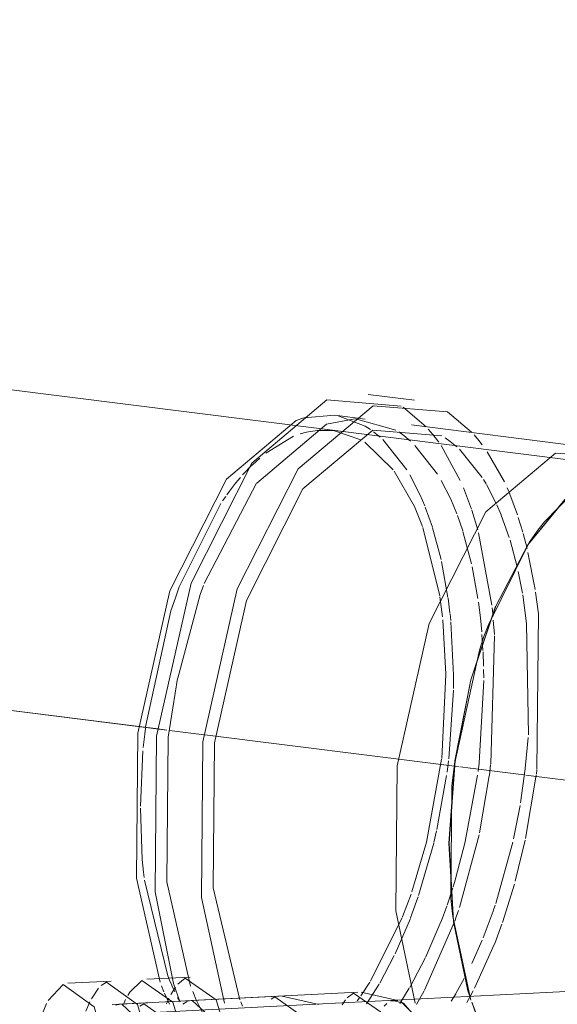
# Model space of a CAD drawing. Header units: millimetres. Extents: x -121 to 34184, y -147 to 33428.
# Tile 209 of 256: x 30974 to 31067, y 5581 to 5752. Entities that reach past the tile are written whole.
import ezdxf

# ---------------------------------------------------------------- set-up
doc = ezdxf.new("R2010")
doc.units = ezdxf.units.MM
doc.linetypes.add('ADSK_Осевая', pattern=[700, 500, -100, 0, -100])
doc.layers.add('P-PIPE-____-CNTR', color=3, linetype='ADSK_Осевая', lineweight=20)
doc.layers.add('P-PIPE-____-OTLN', color=3, linetype='Continuous', lineweight=20)

# ---------------------------------------------------------------- blocks, each defined once
blk = doc.blocks.new('ADSK_ППР_Отвод канализационный_Составной - Отвод раструбный-V34-_3D_ копия 1 копия 1')
at = {"layer": 'P-PIPE-____-OTLN', "color": 22}
for p, q in [((52130.26, 5585.42), (52122.77, 5585.04)), ((52159.26, 5582.84), (52130.46, 5581.37)), ((52163.11, 5579.49), (52158.57, 5582.69)), ((52166.15, 5581.36), (52159.83, 5582.79)), ((52165.62, 5581.41), (52108.89, 5578.52))]:
    blk.add_line(p, q, dxfattribs=at)
at = {"layer": 'P-PIPE-____-OTLN', "color": 9}
for p, q in [((52129.47, 5585.24), (52128.57, 5584.66)), ((52128.11, 5584.18), (52126.89, 5582.37)), ((52126.61, 5581.83), (52125.92, 5580.25)), ((52119.1, 5581.53), (52118.4, 5579.85))]:
    blk.add_line(p, q, dxfattribs=at)
at = {"layer": 'P-PIPE-____-OTLN', "color": 10}
blk.add_line((52158.56, 5582.68), (52157.92, 5582.31), dxfattribs=at)
at = {"layer": 'P-PIPE-____-OTLN', "color": 22}
for points in [[(52140.44, 5550.47, 0), (52139, 5567.25, 0), (52134.81, 5581.35, 0), (52129.47, 5585.24, 0)], [(52132.97, 5547.97, 0), (52131.52, 5566.87, 0), (52127.32, 5580.96, 0), (52121.98, 5584.86, 0), (52119.38, 5582.07, 0)]]:
    blk.add_polyline3d(points, dxfattribs=at)
blk = doc.blocks.new('ADSK_ППР_Тройник канализационный_Составной - Тройник канализационный-1734369-_3D_ копия 1 копия 1')
at = {"layer": 'P-PIPE-____-OTLN', "color": 22}
for p, q in [((52143.92, 5586.11), (52136.43, 5585.73)), ((52172.92, 5583.53), (52144.12, 5582.07)), ((52237.31, 5585.06), (52179.27, 5582.11)), ((52179.81, 5582.06), (52173.49, 5583.48)), ((52178.58, 5581.94), (52179.81, 5582.06)), ((52136.63, 5581.69), (52131.83, 5581.44)), ((52140.53, 5578.26), (52135.89, 5581.51))]:
    blk.add_line(p, q, dxfattribs=at)
at = {"layer": 'P-PIPE-____-OTLN', "color": 9}
for p, q in [((52143.06, 5585.91), (52141.78, 5584.89)), ((52141.37, 5584.37), (52140.58, 5583.12)), ((52133.47, 5583.5), (52133.13, 5582.94)), ((52144.12, 5582.07), (52143.48, 5581.93)), ((52148.01, 5578.64), (52144.25, 5582.07)), ((52172.17, 5583.36), (52171.03, 5582.5)), ((52180.37, 5581.85), (52182.38, 5579.8)), ((52131.83, 5581.44), (52131.09, 5581.27)), ((52135.73, 5578.02), (52132.1, 5581.44))]:
    blk.add_line(p, q, dxfattribs=at)
at = {"layer": 'P-PIPE-____-OTLN', "color": 10}
for p, q in [((52132.76, 5582.22), (52132.39, 5581.39)), ((52140.25, 5582.49), (52139.81, 5581.51)), ((52143.38, 5581.89), (52142.67, 5581.45)), ((52170.74, 5582.16), (52170.18, 5581.33)), ((52135.89, 5581.51), (52135.23, 5581.08)), ((52177.45, 5581.07), (52177.93, 5581.54))]:
    blk.add_line(p, q, dxfattribs=at)
at = {"layer": 'P-PIPE-____-OTLN', "color": 22}
for points in [[(52146.6, 5552.48, 0), (52145.13, 5567.8, 0), (52140.91, 5581.79, 0), (52135.57, 5585.53, 0), (52133.47, 5583.5, 0)], [(52153.92, 5556.14, 0), (52152.62, 5568.18, 0), (52148.4, 5582.17, 0), (52143.06, 5585.91, 0)], [(52179.91, 5570.85, 0), (52176.81, 5580.11, 0), (52172.17, 5583.36, 0)], [(52182.88, 5578.96, 0), (52182.56, 5579.51, 0), (52180.76, 5581.62, 0), (52178.93, 5582.06, 0)]]:
    blk.add_polyline3d(points, dxfattribs=at)
blk = doc.blocks.new('ADSK_ППР_Тройник канализационный_Составной - Тройник канализационный-1734372-_3D_ копия 1 копия 1')
at = {"layer": 'P-PIPE-____-OTLN', "color": 22}
for p, q in [((52167.54, 5685.83), (52180.39, 5684.77)), ((52182.69, 5685.78), (52174.71, 5686.78)), ((52162.24, 5682.29), (52163.55, 5682.73)), ((52174.18, 5682.52), (52168.92, 5683.18)), ((52175.48, 5680.63), (52187.44, 5679.64)), ((52213.73, 5677.54), (52182.16, 5681.51)), ((52207.05, 5676.66), (52219.01, 5675.67)), ((52192.41, 5637.47), (52196.71, 5650.18)), ((52189.65, 5623.5), (52192.41, 5637.45))]:
    blk.add_line(p, q, dxfattribs=at)
at = {"layer": 'P-PIPE-____-OTLN', "color": 9}
for p, q in [((52180.73, 5684.56), (52184.69, 5681.2)), ((52163.55, 5682.73), (52168.92, 5683.18)), ((52167.5, 5681.63), (52172.38, 5682.55)), ((52172.5, 5682.55), (52179.46, 5680.64)), ((52155.44, 5671.48), (52167.5, 5681.63)), ((52165.86, 5680.57), (52168.72, 5680.54)), ((52185.04, 5680.81), (52185.85, 5679.86)), ((52179.97, 5680.32), (52180.85, 5679.69)), ((52187.97, 5679.31), (52188.86, 5678.68)), ((52192.99, 5679.78), (52193.81, 5678.81)), ((52146.37, 5654.11), (52155.41, 5671.44)), ((52209.85, 5669.63), (52205.14, 5664.8)), ((52203.36, 5662.44), (52202.53, 5661.22)), ((52202.52, 5661.21), (52195.39, 5646.87)), ((52193.91, 5642.6), (52189.54, 5622.63)), ((52140.12, 5627.59), (52141.76, 5637.72)), ((52135.83, 5625.79), (52136.07, 5628.1)), ((52136.08, 5628.15), (52136.19, 5629.13)), ((52189.21, 5619.68), (52189.14, 5619.02)), ((52189.14, 5619), (52188.97, 5599.8)), ((52188.97, 5599.78), (52189.02, 5599.17)), ((52189.29, 5596.6), (52192.44, 5582.13)), ((52140.37, 5585.56), (52140.05, 5586.35)), ((52139.4, 5583.54), (52138.96, 5584.63)), ((52142.12, 5581.9), (52141.05, 5585.01)), ((52139.78, 5582.69), (52139.5, 5583.33)), ((52140.38, 5581.42), (52139.94, 5582.34)), ((52193.24, 5579.98), (52192.57, 5581.76))]:
    blk.add_line(p, q, dxfattribs=at)
at = {"layer": 'P-PIPE-____-OTLN', "color": 10}
for p, q in [((52164.01, 5680.26), (52165.86, 5680.57)), ((52168.72, 5680.54), (52173.42, 5678.93)), ((52156.98, 5676.64), (52161.76, 5679.55)), ((52162.94, 5679.99), (52164.01, 5680.26)), ((52175.62, 5680.34), (52176.77, 5679.39)), ((52177.22, 5678.98), (52181.37, 5673.77)), ((52180.85, 5679.69), (52181.99, 5678.74)), ((52185.85, 5679.86), (52186.87, 5678.51)), ((52193.81, 5678.81), (52194.38, 5678.07)), ((52174.1, 5678.51), (52178.98, 5673.74)), ((52182.77, 5677.99), (52186.64, 5673.03)), ((52187.27, 5677.94), (52190.59, 5671.94)), ((52188.86, 5678.68), (52189.98, 5677.76)), ((52190.46, 5677.31), (52194.4, 5672.44)), ((52154.67, 5674.63), (52155.95, 5675.8)), ((52195.26, 5676.86), (52198.22, 5671.69)), ((52152.98, 5672.87), (52154.64, 5674.6)), ((52151.77, 5671.44), (52152.62, 5672.46)), ((52194.61, 5672.1), (52195.06, 5671.35)), ((52191.16, 5670.63), (52192.52, 5666.97)), ((52195.13, 5671.23), (52196.76, 5668.06)), ((52198.71, 5670.62), (52198.92, 5670.13)), ((52149.52, 5668.38), (52150.06, 5669.17)), ((52198.98, 5669.99), (52200.47, 5666.01)), ((52142.05, 5653.52), (52149.25, 5667.97)), ((52184.55, 5667.32), (52185.77, 5663.88)), ((52196.93, 5667.7), (52197.66, 5665.98)), ((52190.11, 5665.86), (52191.02, 5663.2)), ((52192.58, 5666.8), (52193.62, 5663.39)), ((52197.69, 5665.9), (52199.05, 5662.09)), ((52200.63, 5665.52), (52201.41, 5662.96)), ((52184.13, 5663.78), (52187.04, 5651.99)), ((52185.82, 5663.72), (52187.29, 5658.24)), ((52191.05, 5663.09), (52192.54, 5657.52)), ((52193.75, 5662.9), (52196.06, 5650.36)), ((52201.46, 5662.77), (52201.7, 5661.89)), ((52201.7, 5661.88), (52202.13, 5660.18)), ((52199.2, 5661.63), (52200.45, 5656.97)), ((52202.29, 5659.49), (52203.54, 5653.06)), ((52187.36, 5657.94), (52188.47, 5651.72)), ((52192.65, 5657.02), (52193.66, 5651.51)), ((52200.61, 5656.22), (52201.35, 5652.42)), ((52187.06, 5651.84), (52187.54, 5648.38)), ((52188.49, 5651.6), (52188.81, 5648.99)), ((52196.11, 5649.89), (52196.26, 5648.45)), ((52136.22, 5629.36), (52140.61, 5649.37)), ((52188.83, 5648.85), (52188.94, 5647.73)), ((52187.6, 5647.82), (52188.13, 5638.45)), ((52188.96, 5647.47), (52189.41, 5638.27)), ((52196.31, 5647.81), (52196.51, 5645.28)), ((52194.35, 5645.3), (52194.52, 5642.57)), ((52196.52, 5645.07), (52195.87, 5622.98)), ((52194.53, 5642.31), (52194.62, 5639.84)), ((52188.13, 5638.38), (52187.39, 5623.91)), ((52189.41, 5638.21), (52189.4, 5635.97)), ((52194.63, 5639.27), (52194.65, 5637.81)), ((52194.65, 5637.34), (52193.86, 5623.14)), ((52189.4, 5635.69), (52188.6, 5623.81)), ((52202.35, 5627.52), (52201.84, 5622.14)), ((52135.33, 5615.63), (52135.77, 5625.2)), ((52187.37, 5623.76), (52184.75, 5609.43)), ((52188.56, 5623.48), (52188.31, 5621.51)), ((52193.86, 5623.09), (52193.68, 5621.65)), ((52195.85, 5622.84), (52195.62, 5620.96)), ((52193.59, 5621), (52191.47, 5609.55)), ((52201.84, 5622.09), (52201.01, 5616.2)), ((52203.73, 5621.03), (52201.88, 5610.04)), ((52203.83, 5621.84), (52203.75, 5621.15)), ((52188.23, 5620.92), (52186.56, 5611.64)), ((52195.61, 5620.9), (52193.92, 5611.01)), ((52135.65, 5606.43), (52135.33, 5615.32)), ((52200.93, 5615.75), (52199.8, 5609.98)), ((52186.5, 5611.37), (52186.03, 5609.35)), ((52184.74, 5609.42), (52182.25, 5600.86)), ((52186.01, 5609.28), (52183.39, 5600.19)), ((52191.46, 5609.49), (52189.78, 5603.1)), ((52193.85, 5610.71), (52190.45, 5598.12)), ((52199.68, 5609.43), (52196.74, 5598.84)), ((52201.81, 5609.75), (52200.1, 5602.7)), ((52140.05, 5586.35), (52136.02, 5602.88)), ((52189.53, 5602.28), (52189.35, 5601.69)), ((52189.76, 5603.03), (52189.53, 5602.28)), ((52189.3, 5601.54), (52188.32, 5598.54)), ((52199.95, 5602.15), (52197.89, 5595.54)), ((52182.09, 5600.42), (52180.63, 5596.54)), ((52188.26, 5598.38), (52187.27, 5595.7)), ((52196.28, 5597.5), (52194.53, 5592.88)), ((52196.63, 5598.52), (52196.3, 5597.54)), ((52180.57, 5596.39), (52175.08, 5585.43)), ((52181.97, 5596.26), (52179.33, 5590.12)), ((52189.55, 5595.52), (52184.43, 5583.85)), ((52187.25, 5595.66), (52184.63, 5589.6)), ((52197.79, 5595.26), (52196.55, 5591.94)), ((52194.38, 5592.52), (52192.57, 5588.45)), ((52196.51, 5591.84), (52193.07, 5584.2)), ((52179.2, 5589.85), (52176.67, 5585.08)), ((52184.59, 5589.51), (52181.86, 5584.34)), ((52140.73, 5584.74), (52140.37, 5585.56)), ((52174.96, 5585.24), (52173.39, 5582.86)), ((52191.28, 5585.88), (52189.82, 5583.27)), ((52141.29, 5583.54), (52140.77, 5584.64)), ((52145.04, 5582.03), (52144.36, 5583.63)), ((52176.57, 5584.9), (52174.94, 5582.29)), ((52181.79, 5584.22), (52180.16, 5581.57)), ((52184.38, 5583.75), (52183.04, 5581.36)), ((52192.83, 5583.72), (52192.38, 5582.87)), ((52142.18, 5581.85), (52141.76, 5582.61)), ((52146.09, 5579.88), (52145.07, 5581.96)), ((52152.99, 5581.1), (52152.67, 5581.83)), ((52173.16, 5582.54), (52172.76, 5582)), ((52174.94, 5582.29), (52174.42, 5581.51)), ((52189.81, 5583.24), (52189.03, 5581.96)), ((52192.32, 5582.74), (52191.76, 5581.72))]:
    blk.add_line(p, q, dxfattribs=at)
at = {"layer": 'P-PIPE-____-OTLN', "color": 22}
for points in [[(52141.05, 5585.01, 0), (52137.88, 5600.84, 0), (52138.12, 5627.75, 0), (52144.08, 5654.19, 0), (52154.58, 5674.92, 0), (52167.54, 5685.83, 0)], [(52149.87, 5581.59, 0), (52145.86, 5599.84, 0), (52146.1, 5626.75, 0), (52152.06, 5653.19, 0), (52162.56, 5673.92, 0), (52175.52, 5684.83, 0)], [(52175.52, 5684.83, 0), (52188.37, 5683.77, 0), (52192.55, 5680.26, 0)], [(52138.72, 5585.25, 0), (52134.64, 5603.21, 0), (52134.86, 5628.25, 0), (52140.41, 5652.85, 0), (52150.18, 5672.14, 0), (52162.24, 5682.29, 0)], [(52152.53, 5582.16, 0), (52147.88, 5601.54, 0), (52148.1, 5626.59, 0), (52153.65, 5651.19, 0), (52163.42, 5670.47, 0), (52175.48, 5680.63, 0)], [(52182.81, 5581.6, 0), (52179.45, 5597.58, 0), (52179.68, 5622.62, 0), (52185.22, 5647.22, 0), (52194.99, 5666.51, 0), (52207.05, 5676.66, 0)], [(52196.72, 5650.2, 0), (52202.26, 5660.81, 0), (52208.68, 5668.61, 0)], [(52205.13, 5664.79, 0), (52204.02, 5663.35, 0), (52203.36, 5662.44, 0)], [(52195.39, 5646.86, 0), (52194.69, 5644.94, 0), (52193.92, 5642.61, 0)], [(52192.28, 5582.63, 0), (52191.93, 5583.73, 0), (52189.4, 5595.68, 0), (52188.63, 5609.24, 0), (52189.65, 5623.49, 0)], [(52189.52, 5622.46, 0), (52189.4, 5621.45, 0), (52189.21, 5619.68, 0)], [(52189.02, 5599.17, 0), (52189.18, 5597.54, 0), (52189.29, 5596.61, 0)]]:
    blk.add_polyline3d(points, dxfattribs=at)
at = {"layer": 'P-PIPE-____-OTLN', "color": 9}
for points in [[(52169.51, 5683.09, 0), (52174.19, 5681.31, 0), (52175.07, 5680.74, 0)], [(52150.24, 5669.42, 0), (52150.7, 5670.06, 0), (52151.77, 5671.44, 0)], [(52140.61, 5649.37, 0), (52141.37, 5651.64, 0), (52142.05, 5653.52, 0)], [(52141.77, 5637.78, 0), (52145.67, 5652.19, 0), (52146.24, 5653.78, 0)], [(52144, 5584.55, 0), (52139.9, 5602.55, 0), (52140.11, 5627.5, 0)], [(52135.96, 5603.34, 0), (52135.86, 5604.24, 0), (52135.65, 5606.43, 0)]]:
    blk.add_polyline3d(points, dxfattribs=at)
at = {"layer": 'P-PIPE-____-OTLN', "color": 10}
for points in [[(52179.15, 5673.52, 0), (52182.69, 5667.41, 0), (52184.07, 5663.95, 0)], [(52181.88, 5672.9, 0), (52183.68, 5669.37, 0), (52184.45, 5667.56, 0)], [(52187.31, 5671.91, 0), (52188.95, 5668.71, 0), (52189.99, 5666.18, 0)], [(52201.39, 5652.15, 0), (52202.07, 5647.18, 0), (52202.38, 5627.99, 0)], [(52203.61, 5652.62, 0), (52204.09, 5648.89, 0), (52203.85, 5621.98, 0)], [(52193.75, 5650.87, 0), (52194.09, 5648.19, 0), (52194.32, 5645.74, 0)], [(52183.32, 5599.98, 0), (52183.05, 5599.21, 0), (52182.02, 5596.38, 0)], [(52190.27, 5597.59, 0), (52189.91, 5596.54, 0), (52189.65, 5595.8, 0)]]:
    blk.add_polyline3d(points, dxfattribs=at)

msp = doc.modelspace()

# ---------------------------------------------------------------- linework, layer by layer
at = {"layer": 'P-PIPE-____-CNTR', "color": 9}
for p, q in [((30217.85, 5727), (30999.06, 5628.79)), ((30218.99, 5726.86), (30994.29, 5629.39))]:
    msp.add_line(p, q, dxfattribs=at)
at = {"layer": 'P-PIPE-____-CNTR', "color": 10}
for p, q in [((30994.29, 5629.39), (30997.56, 5628.98)), ((30997.56, 5628.98), (30999.06, 5628.79)), ((30999.55, 5628.73), (31005.54, 5627.98)), ((30999.55, 5628.73), (31005.54, 5627.98)), ((31005.64, 5627.97), (31048.79, 5622.54)), ((31005.64, 5627.97), (31048.79, 5622.54)), ((31048.82, 5622.54), (31049.6, 5622.44)), ((31048.82, 5622.54), (31049.6, 5622.44)), ((31049.79, 5622.42), (31051.48, 5622.2)), ((31049.79, 5622.42), (31051.48, 5622.2)), ((31051.51, 5622.2), (31060.75, 5621.04)), ((31051.51, 5622.2), (31060.75, 5621.04)), ((31061.11, 5620.99), (31074.26, 5619.34)), ((31061.11, 5620.99), (31074.26, 5619.34))]:
    msp.add_line(p, q, dxfattribs=at)
at = {"layer": 'P-PIPE-____-OTLN', "color": 22}
for p, q in [((31081.12, 5673.91), (30197.94, 5784.94)), ((31038.44, 5582.11), (31024.78, 5581.41)), ((31038.13, 5582.06), (31039.92, 5581.62)), ((31039.95, 5581.6), (31041.72, 5579.53))]:
    msp.add_line(p, q, dxfattribs=at)
at = {"layer": 'P-PIPE-____-OTLN', "color": 9}
for p, q in [((31067.88, 5668.61), (31061.47, 5660.82)), ((31061.46, 5660.81), (31055.92, 5650.2)), ((31055.91, 5650.18), (31051.62, 5637.47)), ((31051.62, 5637.45), (31048.86, 5623.5)), ((31048.86, 5623.49), (31047.84, 5609.25)), ((31047.84, 5609.24), (31048.61, 5595.69)), ((31048.61, 5595.68), (31051.14, 5583.74)), ((31051.14, 5583.72), (31051.49, 5582.63))]:
    msp.add_line(p, q, dxfattribs=at)
at = {"layer": 'P-PIPE-____-OTLN', "color": 10}
msp.add_line((31051.79, 5581.76), (31052.45, 5579.98), dxfattribs=at)

# ---------------------------------------------------------------- block references
at = {"layer": 'P-PIPE-____-OTLN', "color": 22}
for name in ['ADSK_ППР_Тройник канализационный_Составной - Тройник канализационный-1734372-_3D_ копия 1 копия 1', 'ADSK_ППР_Тройник канализационный_Составной - Тройник канализационный-1734369-_3D_ копия 1 копия 1']:
    msp.add_blockref(name, (-21140.83, 0), dxfattribs=at)
at = {"layer": 'P-PIPE-____-OTLN', "color": 9}
msp.add_blockref('ADSK_ППР_Отвод канализационный_Составной - Отвод раструбный-V34-_3D_ копия 1 копия 1', (-21140.83, 0), dxfattribs=at)

doc.saveas('drawing.dxf')
